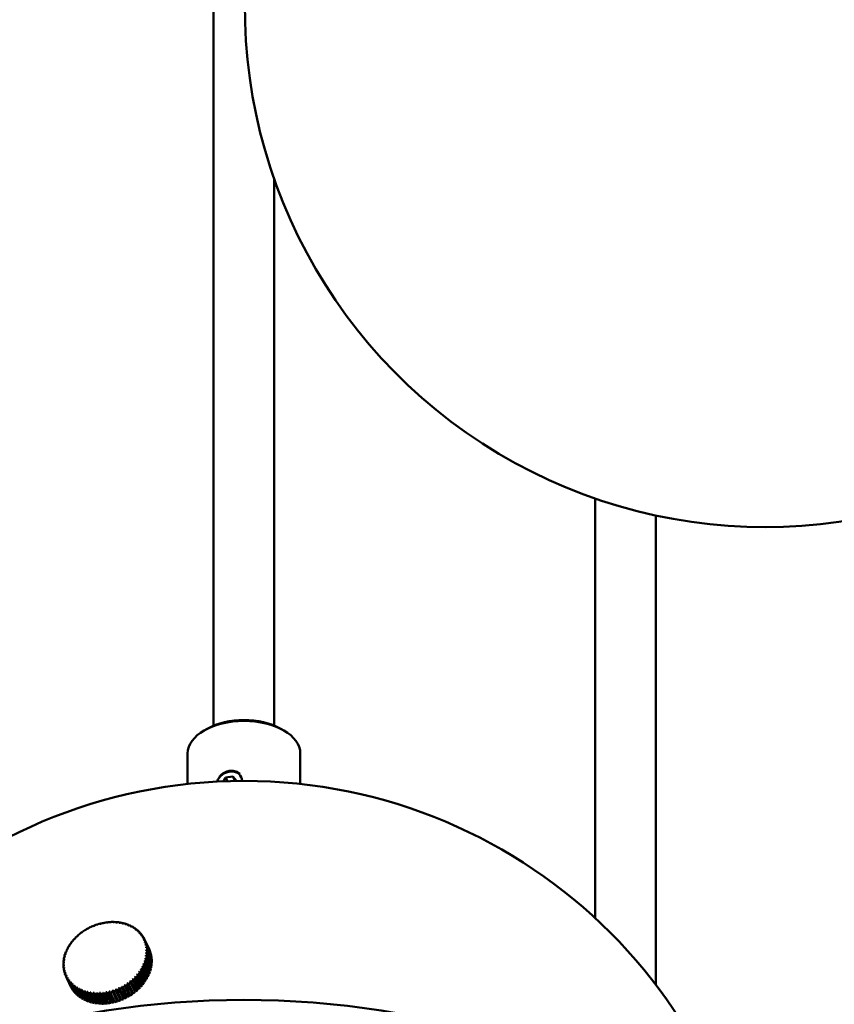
# Model space of a CAD drawing. Header units: millimetres. Extents: x 849 to 4035, y 828 to 3843.
# Tile 103 of 121: x 3778 to 3872, y 1602 to 1715. Entities that reach past the tile are written whole.
import ezdxf

# ---------------------------------------------------------------- set-up
doc = ezdxf.new("R2010")
doc.units = ezdxf.units.MM
doc.header["$LTSCALE"] = 15
doc.layers.add('Widoczne (ISO)', color=7, linetype='Continuous', lineweight=50)

msp = doc.modelspace()

# ---------------------------------------------------------------- linework, layer by layer
at = {"layer": 'Widoczne (ISO)'}
for p, q in [((3800.86, 2161.72), (3800.86, 1633.81)), ((3807.86, 1696.79), (3807.86, 1633.81)), ((3844.85, 1659.99), (3844.85, 1611.61)), ((3851.85, 1658.03), (3851.85, 1603.93)), ((3800.11, 1633.44), (3799.76, 1633.24)), ((3808.6, 1633.44), (3808.95, 1633.24)), ((3797.86, 1630.59), (3797.86, 1627.08)), ((3810.86, 1630.59), (3810.86, 1627.08)), ((3802.25, 1627.82), (3803.09, 1627.95)), ((3803.09, 1627.95), (3803.49, 1627.43)), ((3803.09, 1627.95), (3803.33, 1627.42)), ((3801.99, 1627.39), (3802.25, 1627.82)), ((3802.25, 1627.82), (3802.45, 1627.4)), ((3787.42, 1610.87), (3787.43, 1610.86)), ((3787.8, 1610.98), (3787.81, 1610.96)), ((3788.18, 1611.07), (3788.19, 1611.05)), ((3788.56, 1611.13), (3788.57, 1611.1)), ((3788.93, 1611.16), (3788.94, 1611.14)), ((3789.31, 1611.17), (3789.32, 1611.14)), ((3789.68, 1611.15), (3789.69, 1611.12)), ((3790.04, 1611.11), (3790.05, 1611.07)), ((3790.39, 1611.04), (3790.41, 1611)), ((3790.73, 1610.95), (3790.75, 1610.9)), ((3791.05, 1610.83), (3791.07, 1610.78)), ((3785.46, 1609.8), (3785.45, 1609.82)), ((3785.77, 1610.03), (3785.76, 1610.05)), ((3786.1, 1610.25), (3786.09, 1610.26)), ((3786.44, 1610.44), (3786.43, 1610.46)), ((3786.69, 1610.59), (3786.7, 1610.57)), ((3787.06, 1610.74), (3787.06, 1610.73)), ((3791.36, 1610.69), (3791.38, 1610.64)), ((3791.65, 1610.53), (3791.67, 1610.47)), ((3791.91, 1610.34), (3791.94, 1610.29)), ((3792.16, 1610.14), (3792.19, 1610.08)), ((3792.38, 1609.91), (3792.41, 1609.85)), ((3792.58, 1609.67), (3792.61, 1609.61)), ((3784.42, 1608.71), (3784.41, 1608.73)), ((3784.65, 1609), (3784.64, 1609.03)), ((3784.9, 1609.28), (3784.89, 1609.3)), ((3785.17, 1609.55), (3785.16, 1609.57)), ((3792.76, 1609.41), (3792.79, 1609.34)), ((3792.9, 1609.14), (3793.42, 1608.02)), ((3793.45, 1607.95), (3792.93, 1609.07)), ((3793.02, 1608.85), (3793.54, 1607.74)), ((3793.56, 1607.66), (3793.05, 1608.78)), ((3793.11, 1608.55), (3793.63, 1607.44)), ((3783.77, 1607.43), (3783.75, 1607.48)), ((3783.9, 1607.76), (3783.87, 1607.81)), ((3784.04, 1608.08), (3784.03, 1608.12)), ((3784.22, 1608.4), (3784.2, 1608.43)), ((3793.08, 1608.21), (3793.09, 1608.19)), ((3793.1, 1607.92), (3793.12, 1607.87)), ((3793.1, 1607.61), (3793.13, 1607.55)), ((3793.64, 1607.36), (3793.13, 1608.48)), ((3793.17, 1608.25), (3793.69, 1607.13)), ((3793.7, 1607.05), (3793.18, 1608.17)), ((3793.2, 1607.93), (3793.72, 1606.82)), ((3793.72, 1606.73), (3793.2, 1607.85)), ((3793.2, 1607.61), (3793.72, 1606.5)), ((3793.71, 1606.41), (3793.2, 1607.53)), ((3793.42, 1608.02), (3793.42, 1608.02)), ((3793.54, 1607.74), (3793.53, 1607.73)), ((3793.63, 1607.44), (3793.61, 1607.43)), ((3783.58, 1606.45), (3783.55, 1606.51)), ((3783.61, 1606.78), (3783.59, 1606.83)), ((3783.68, 1607.11), (3783.65, 1607.16)), ((3792.81, 1606.35), (3792.86, 1606.24)), ((3792.91, 1606.31), (3793.42, 1605.2)), ((3792.92, 1606.67), (3792.97, 1606.57)), ((3793.51, 1605.44), (3793, 1606.55)), ((3793.01, 1606.98), (3793.05, 1606.9)), ((3793.02, 1606.64), (3793.54, 1605.52)), ((3793.07, 1607.3), (3793.1, 1607.23)), ((3793.61, 1605.76), (3793.09, 1606.88)), ((3793.11, 1606.96), (3793.63, 1605.85)), ((3793.68, 1606.09), (3793.16, 1607.2)), ((3793.17, 1607.29), (3793.69, 1606.17)), ((3793.69, 1607.13), (3793.66, 1607.12)), ((3793.72, 1606.82), (3793.68, 1606.81)), ((3793.72, 1606.5), (3793.68, 1606.49)), ((3783.57, 1606.13), (3783.54, 1606.19)), ((3783.6, 1605.81), (3783.57, 1605.87)), ((3783.65, 1605.5), (3783.62, 1605.56)), ((3783.73, 1605.19), (3783.7, 1605.26)), ((3792.08, 1605.15), (3792.61, 1604.01)), ((3792.3, 1605.44), (3792.83, 1604.29)), ((3792.86, 1604.19), (3792.34, 1605.3)), ((3792.39, 1605.38), (3792.91, 1604.26)), ((3792.5, 1605.73), (3793.02, 1604.59)), ((3793.06, 1604.49), (3792.54, 1605.6)), ((3792.59, 1605.68), (3793.11, 1604.57)), ((3792.66, 1606.04), (3793.19, 1604.9)), ((3793.24, 1604.8), (3792.72, 1605.91)), ((3792.76, 1605.99), (3793.28, 1604.88)), ((3793.39, 1605.12), (3792.87, 1606.23)), ((3793.42, 1605.2), (3793.35, 1605.21)), ((3793.54, 1605.52), (3793.47, 1605.53)), ((3793.63, 1605.85), (3793.57, 1605.85)), ((3793.69, 1606.17), (3793.64, 1606.17)), ((3783.85, 1604.9), (3783.81, 1604.97)), ((3783.84, 1604.9), (3784.36, 1603.78)), ((3784.47, 1603.58), (3783.95, 1604.69)), ((3783.99, 1604.62), (3784.51, 1603.51)), ((3784.63, 1603.32), (3784.12, 1604.43)), ((3784.16, 1604.37), (3784.68, 1603.25)), ((3784.83, 1603.07), (3784.31, 1604.18)), ((3784.36, 1604.12), (3784.88, 1603.01)), ((3784.41, 1604.21), (3784.4, 1604.23)), ((3784.62, 1603.98), (3784.6, 1604.02)), ((3791.5, 1602.87), (3790.98, 1603.99)), ((3791, 1604.13), (3791.53, 1602.99)), ((3791.06, 1604.04), (3791.58, 1602.93)), ((3791.81, 1603.1), (3791.29, 1604.22)), ((3791.3, 1604.36), (3791.83, 1603.22)), ((3791.37, 1604.28), (3791.89, 1603.16)), ((3791.58, 1604.61), (3792.11, 1603.47)), ((3792.1, 1603.35), (3791.59, 1604.47)), ((3791.66, 1604.53), (3792.18, 1603.42)), ((3791.84, 1604.87), (3792.37, 1603.73)), ((3792.38, 1603.62), (3791.86, 1604.73)), ((3791.93, 1604.8), (3792.44, 1603.69)), ((3792.63, 1603.89), (3792.11, 1605.01)), ((3792.17, 1605.08), (3792.69, 1603.97)), ((3792.61, 1604.01), (3792.59, 1603.98)), ((3792.69, 1603.97), (3792.61, 1604.01)), ((3792.83, 1604.29), (3792.82, 1604.27)), ((3792.91, 1604.26), (3792.83, 1604.29)), ((3793.11, 1604.57), (3793.02, 1604.59)), ((3793.02, 1604.59), (3793.02, 1604.58)), ((3793.28, 1604.88), (3793.19, 1604.9)), ((3793.19, 1604.9), (3793.19, 1604.9)), ((3784.48, 1603.58), (3784.47, 1603.58)), ((3785.04, 1602.84), (3784.53, 1603.95)), ((3784.59, 1603.9), (3785.1, 1602.78)), ((3784.65, 1603.32), (3784.63, 1603.32)), ((3785.28, 1602.63), (3784.77, 1603.74)), ((3784.86, 1603.76), (3784.83, 1603.82)), ((3784.83, 1603.69), (3785.35, 1602.58)), ((3784.85, 1603.08), (3784.83, 1603.07)), ((3785.55, 1602.44), (3785.03, 1603.55)), ((3785.07, 1602.86), (3785.04, 1602.84)), ((3785.12, 1603.57), (3785.09, 1603.64)), ((3785.1, 1603.51), (3785.62, 1602.39)), ((3785.83, 1602.27), (3785.31, 1603.39)), ((3785.4, 1603.4), (3785.37, 1603.48)), ((3785.39, 1603.35), (3785.91, 1602.23)), ((3786.13, 1602.12), (3785.62, 1603.24)), ((3785.7, 1603.24), (3785.66, 1603.34)), ((3785.7, 1603.21), (3786.21, 1602.09)), ((3786.45, 1602), (3785.94, 1603.12)), ((3786.02, 1603.11), (3785.97, 1603.22)), ((3786.02, 1603.09), (3786.54, 1601.97)), ((3786.79, 1601.9), (3786.27, 1603.02)), ((3786.36, 1603), (3786.3, 1603.12)), ((3786.36, 1603), (3786.88, 1601.88)), ((3787.14, 1601.83), (3786.62, 1602.94)), ((3787.17, 1601.91), (3786.64, 1603.05)), ((3786.71, 1602.93), (3787.23, 1601.81)), ((3787.49, 1601.78), (3786.98, 1602.89)), ((3787.52, 1601.86), (3786.99, 1603)), ((3787.07, 1602.89), (3787.59, 1601.77)), ((3787.86, 1601.75), (3787.34, 1602.87)), ((3787.88, 1601.84), (3787.35, 1602.98)), ((3787.44, 1602.87), (3787.96, 1601.75)), ((3788.25, 1601.84), (3787.72, 1602.98)), ((3788.24, 1601.76), (3787.72, 1602.87)), ((3787.81, 1602.88), (3788.33, 1601.76)), ((3788.62, 1601.87), (3788.09, 1603.01)), ((3788.61, 1601.78), (3788.09, 1602.9)), ((3788.19, 1602.91), (3788.71, 1601.79)), ((3788.99, 1601.92), (3788.46, 1603.06)), ((3788.99, 1601.84), (3788.47, 1602.95)), ((3788.57, 1602.97), (3789.09, 1601.85)), ((3789.36, 1601.99), (3788.83, 1603.14)), ((3789.37, 1601.91), (3788.85, 1603.03)), ((3788.95, 1603.05), (3789.47, 1601.94)), ((3789.73, 1602.09), (3789.2, 1603.24)), ((3789.75, 1602.02), (3789.23, 1603.13)), ((3789.32, 1603.16), (3789.84, 1602.05)), ((3790.09, 1602.22), (3789.56, 1603.36)), ((3790.12, 1602.14), (3789.6, 1603.26)), ((3789.69, 1603.29), (3790.21, 1602.18)), ((3790.45, 1602.36), (3789.91, 1603.51)), ((3790.48, 1602.29), (3789.96, 1603.41)), ((3790.05, 1603.45), (3790.57, 1602.33)), ((3790.83, 1602.46), (3790.31, 1603.58)), ((3790.35, 1603.73), (3790.88, 1602.58)), ((3790.4, 1603.63), (3790.92, 1602.51)), ((3791.17, 1602.66), (3790.66, 1603.77)), ((3790.68, 1603.92), (3791.21, 1602.77)), ((3790.74, 1603.83), (3791.26, 1602.71)), ((3791.53, 1602.99), (3791.47, 1602.94)), ((3791.58, 1602.93), (3791.53, 1602.99)), ((3791.83, 1603.22), (3791.78, 1603.18)), ((3791.89, 1603.16), (3791.83, 1603.22)), ((3792.11, 1603.47), (3792.07, 1603.43)), ((3792.18, 1603.42), (3792.11, 1603.47)), ((3792.37, 1603.73), (3792.34, 1603.7)), ((3792.44, 1603.69), (3792.37, 1603.73)), ((3785.31, 1602.66), (3785.28, 1602.63)), ((3785.58, 1602.47), (3785.55, 1602.44)), ((3785.87, 1602.31), (3785.83, 1602.27)), ((3786.17, 1602.18), (3786.13, 1602.12)), ((3786.49, 1602.07), (3786.45, 1602)), ((3786.83, 1601.98), (3786.79, 1601.9)), ((3787.17, 1601.91), (3787.14, 1601.83)), ((3787.18, 1601.91), (3787.17, 1601.91)), ((3787.52, 1601.86), (3787.49, 1601.78)), ((3787.55, 1601.86), (3787.52, 1601.86)), ((3787.88, 1601.84), (3787.86, 1601.75)), ((3787.92, 1601.84), (3787.88, 1601.84)), ((3788.25, 1601.84), (3788.24, 1601.76)), ((3788.29, 1601.84), (3788.25, 1601.84)), ((3788.62, 1601.87), (3788.61, 1601.78)), ((3788.67, 1601.87), (3788.62, 1601.87)), ((3789.05, 1601.93), (3788.99, 1601.92)), ((3788.99, 1601.92), (3788.99, 1601.84)), ((3789.43, 1602.01), (3789.36, 1601.99)), ((3789.36, 1601.99), (3789.37, 1601.91)), ((3789.81, 1602.12), (3789.73, 1602.09)), ((3789.73, 1602.09), (3789.75, 1602.02)), ((3790.18, 1602.25), (3790.09, 1602.22)), ((3790.09, 1602.22), (3790.12, 1602.14)), ((3790.54, 1602.41), (3790.45, 1602.36)), ((3790.45, 1602.36), (3790.48, 1602.29)), ((3790.88, 1602.58), (3790.8, 1602.54)), ((3790.92, 1602.51), (3790.88, 1602.58)), ((3791.21, 1602.77), (3791.14, 1602.73)), ((3791.26, 1602.71), (3791.21, 1602.77))]:
    msp.add_line(p, q, dxfattribs=at)
for centre, radius, start, end in [((3864.46, 1716.69), 60, 171.2634, 8.7366), ((3804.36, 1567.68), 59.75, 0, 180)]:
    msp.add_arc(centre, radius, start, end, dxfattribs=at)
for centre, major_axis, ratio, start_param, end_param in [((3804.36, 1630.59), (-6.5, 0), 0.57735, 3.141593, 6.283185), ((3804.36, 1630.99), (-6, 0), 0.57735, 3.926991, 5.497787), ((3802.67, 1627.27), (1.36, 0.63), 0.788675, 5.88146, 8.826771), ((3788.37, 1607.02), (4.54, 2.1), 0.788675, 1.417835, 1.476375), ((3788.35, 1607.06), (-4.46, -2.07), 0.788675, 4.539261, 4.559595), ((3789.68, 1604.07), (-2.18, 6.91), 0.099747, 0.15412, 0.169657), ((3789.78, 1604.1), (-2.18, 6.91), 0.099747, 0.15412, 0.169657), ((3788.37, 1607.02), (4.54, 2.1), 0.788675, 1.339296, 1.397835), ((3788.35, 1607.06), (-4.46, -2.07), 0.788675, 4.460721, 4.481055), ((3789.68, 1604.08), (-1.74, 7.04), 0.147038, 0.16189, 0.177427), ((3789.78, 1604.1), (-1.74, 7.04), 0.147038, 0.16189, 0.177427), ((3788.37, 1607.02), (4.54, 2.1), 0.788675, 1.260756, 1.319295), ((3789.68, 1604.08), (-1.29, 7.13), 0.193422, 0.172761, 0.188298), ((3788.35, 1607.06), (-4.46, -2.07), 0.788675, 4.382181, 4.402516), ((3789.78, 1604.1), (-1.29, 7.13), 0.193422, 0.172761, 0.188298), ((3788.37, 1607.02), (4.54, 2.1), 0.788675, 1.182216, 1.240755), ((3789.68, 1604.08), (-0.82, 7.2), 0.238614, 0.186813, 0.20235), ((3788.35, 1607.06), (-4.46, -2.07), 0.788675, 4.303641, 4.323976), ((3789.78, 1604.1), (-0.82, 7.2), 0.238614, 0.186813, 0.20235), ((3788.37, 1607.02), (4.54, 2.1), 0.788675, 1.103676, 1.162216), ((3789.68, 1604.09), (-0.34, 7.24), 0.282335, 0.204141, 0.219679), ((3788.35, 1607.06), (-4.46, -2.07), 0.788675, 4.225101, 4.245436), ((3789.78, 1604.09), (-0.34, 7.24), 0.282335, 0.204141, 0.219679), ((3788.37, 1607.02), (4.54, 2.1), 0.788675, 1.025136, 1.083676), ((3789.68, 1604.09), (0.15, 7.25), 0.324315, 0.224858, 0.240395), ((3788.35, 1607.06), (-4.46, -2.07), 0.788675, 4.146562, 4.166896), ((3789.78, 1604.09), (0.15, 7.25), 0.324315, 0.224858, 0.240395), ((3788.37, 1607.02), (4.54, 2.1), 0.788675, 0.946597, 1.005136), ((3789.69, 1604.09), (0.66, 7.22), 0.364295, 0.249082, 0.264619), ((3788.35, 1607.06), (-4.46, -2.07), 0.788675, 4.068022, 4.088356), ((3789.78, 1604.09), (0.66, 7.22), 0.364295, 0.249082, 0.264619), ((3788.37, 1607.02), (4.54, 2.1), 0.788675, 0.868057, 0.926596), ((3789.69, 1604.1), (1.18, 7.15), 0.40203, 0.276934, 0.292471), ((3788.35, 1607.06), (-4.46, -2.07), 0.788675, 3.989482, 4.009816), ((3789.78, 1604.08), (1.18, 7.15), 0.40203, 0.276934, 0.292471), ((3788.37, 1607.02), (4.54, 2.1), 0.788675, 0.789517, 0.848056), ((3789.69, 1604.1), (1.72, 7.04), 0.437286, 0.308524, 0.324061), ((3788.35, 1607.06), (-4.46, -2.07), 0.788675, 3.910942, 3.931277), ((3789.78, 1604.08), (1.72, 7.04), 0.437286, 0.308524, 0.324061), ((3788.37, 1607.02), (4.54, 2.1), 0.788675, 0.710977, 0.769517), ((3789.69, 1604.1), (2.26, 6.89), 0.469846, 0.343939, 0.359476), ((3788.35, 1607.06), (-4.46, -2.07), 0.788675, 3.832402, 3.852737), ((3789.77, 1604.08), (2.26, 6.89), 0.469846, 0.343939, 0.359476), ((3788.37, 1607.02), (4.54, 2.1), 0.788675, 0.632437, 0.690977), ((3789.69, 1604.11), (2.81, 6.68), 0.499509, 0.383227, 0.398764), ((3788.35, 1607.06), (-4.46, -2.07), 0.788675, 3.753862, 3.774197), ((3789.77, 1604.07), (2.81, 6.68), 0.499509, 0.383227, 0.398764), ((3788.37, 1607.02), (4.54, 2.1), 0.788675, 0.553897, 0.612437), ((3788.37, 1607.02), (4.54, 2.1), 0.788675, 1.889074, 1.947614), ((3789.69, 1604.06), (-4.56, 5.63), 0.186545, 6.096716, 6.112253), ((3788.35, 1607.06), (-4.46, -2.07), 0.788675, 5.0105, 5.030834), ((3788.37, 1607.02), (4.54, 2.1), 0.788675, 1.810535, 1.869074), ((3789.77, 1604.12), (-4.56, 5.63), 0.186545, 6.096716, 6.112253), ((3789.69, 1604.06), (-4.19, 5.91), 0.140006, 6.107118, 6.122655), ((3788.35, 1607.06), (-4.46, -2.07), 0.788675, 4.93196, 4.952294), ((3788.37, 1607.02), (4.54, 2.1), 0.788675, 1.731995, 1.790534), ((3789.77, 1604.12), (-4.19, 5.91), 0.140006, 6.107118, 6.122655), ((3789.69, 1604.06), (-3.81, 6.17), 0.092604, 6.114429, 6.129966), ((3788.35, 1607.06), (-4.46, -2.07), 0.788675, 4.85342, 4.873754), ((3788.37, 1607.02), (4.54, 2.1), 0.788675, 1.653455, 1.711994), ((3789.77, 1604.12), (-3.81, 6.17), 0.092604, 6.114429, 6.129966), ((3789.69, 1604.07), (-3.42, 6.39), 0.044632, 6.118704, 6.134241), ((3788.35, 1607.06), (-4.46, -2.07), 0.788675, 4.77488, 4.795215), ((3788.37, 1607.02), (4.54, 2.1), 0.788675, 1.574915, 1.633455), ((3789.78, 1604.11), (-3.42, 6.39), 0.044632, 6.118704, 6.134241), ((3789.69, 1604.07), (-3.02, 6.59), 0.003616, 0.147672, 0.163209), ((3788.35, 1607.06), (-4.46, -2.07), 0.788675, 4.69634, 4.716675), ((3788.37, 1607.02), (4.54, 2.1), 0.788675, 1.496375, 1.554915), ((3789.78, 1604.11), (-3.02, 6.59), 0.003616, 0.147672, 0.163209), ((3788.35, 1607.06), (-4.46, -2.07), 0.788675, 4.6178, 4.638135), ((3789.69, 1604.07), (-2.61, 6.76), 0.051841, 0.149392, 0.16493), ((3789.78, 1604.11), (-2.61, 6.76), 0.051841, 0.149392, 0.16493), ((3789.69, 1604.11), (3.36, 6.42), 0.526092, 0.426378, 0.441915), ((3788.35, 1607.06), (-4.46, -2.07), 0.788675, 3.675323, 3.695657), ((3789.77, 1604.07), (-3.36, -6.42), 0.526092, 3.56797, 3.583507), ((3788.37, 1607.02), (4.54, 2.1), 0.788675, 0.475358, 0.533897), ((3789.7, 1604.11), (3.91, 6.11), 0.549432, 0.473298, 0.488835), ((3788.35, 1607.06), (-4.46, -2.07), 0.788675, 3.596783, 3.617117), ((3789.77, 1604.07), (-3.91, -6.11), 0.549432, 3.61489, 3.630427), ((3788.37, 1607.02), (4.54, 2.1), 0.788675, 0.396818, 0.455357), ((3789.7, 1604.12), (4.44, 5.73), 0.569384, 0.523793, 0.53933), ((3788.35, 1607.06), (4.46, 2.07), 0.788675, 0.37665, 0.396985), ((3789.76, 1604.06), (-4.44, -5.73), 0.569384, 3.665385, 3.680922), ((3788.37, 1607.02), (4.54, 2.1), 0.788675, 0.318278, 0.376817), ((3789.7, 1604.12), (4.96, 5.29), 0.585826, 0.577548, 0.593085), ((3788.35, 1607.06), (4.46, 2.07), 0.788675, 0.298111, 0.318445), ((3789.76, 1604.06), (-4.96, -5.29), 0.585826, 3.719141, 3.734678), ((3788.37, 1607.02), (4.54, 2.1), 0.788675, 0.239738, 0.298278), ((3788.35, 1607.06), (4.46, 2.07), 0.788675, 0.219571, 0.239905), ((3789.71, 1604.12), (5.44, 4.8), 0.598657, 0.634118, 0.649655), ((3789.76, 1604.06), (-5.44, -4.8), 0.598657, 3.775711, 3.791248), ((3788.37, 1607.02), (4.54, 2.1), 0.788675, 0.161198, 0.219738), ((3788.35, 1607.06), (4.46, 2.07), 0.788675, 0.141031, 0.161365), ((3789.71, 1604.12), (5.88, 4.24), 0.607796, 0.692926, 0.708463), ((3788.37, 1607.02), (4.54, 2.1), 0.788675, 2.203234, 2.261773), ((3789.71, 1604.05), (-5.9, 4.22), 0.358445, 6.022422, 6.037959), ((3788.35, 1607.06), (-4.46, -2.07), 0.788675, 5.324659, 5.344993), ((3788.37, 1607.02), (4.54, 2.1), 0.788675, 2.124694, 2.183233), ((3789.76, 1604.13), (-5.9, 4.22), 0.358445, 6.022422, 6.037959), ((3789.7, 1604.05), (-5.59, 4.62), 0.318149, 6.046113, 6.06165), ((3788.35, 1607.06), (-4.46, -2.07), 0.788675, 5.246119, 5.266454), ((3788.37, 1607.02), (4.54, 2.1), 0.788675, 2.046154, 2.104693), ((3789.76, 1604.13), (-5.59, 4.62), 0.318149, 6.046113, 6.06165), ((3789.7, 1604.06), (-5.26, 4.99), 0.275891, 6.066315, 6.081852), ((3788.35, 1607.06), (-4.46, -2.07), 0.788675, 5.167579, 5.187914), ((3788.37, 1607.02), (4.54, 2.1), 0.788675, 1.967614, 2.026154), ((3789.77, 1604.12), (-5.26, 4.99), 0.275891, 6.066315, 6.081852), ((3789.7, 1604.06), (-4.92, 5.33), 0.231933, 6.083146, 6.098683), ((3788.35, 1607.06), (-4.46, -2.07), 0.788675, 5.089039, 5.109374), ((3789.77, 1604.12), (-4.92, 5.33), 0.231933, 6.083146, 6.098683), ((3789.76, 1604.06), (-5.88, -4.24), 0.607796, 3.834519, 3.850056), ((3788.37, 1607.02), (4.54, 2.1), 0.788675, 0.082659, 0.141198), ((3788.35, 1607.06), (4.46, 2.07), 0.788675, 0.062491, 0.082826), ((3789.71, 1604.12), (6.27, 3.64), 0.613188, 0.753278, 0.768815), ((3789.75, 1604.06), (-6.27, -3.64), 0.613188, 3.894871, 3.910408), ((3788.37, 1607.02), (4.54, 2.1), 0.788675, 0.004119, 0.062658), ((3788.35, 1607.06), (4.46, 2.07), 0.788675, 6.267137, 6.287471), ((3789.72, 1604.13), (6.6, 3), 0.6148, 0.814393, 0.829931), ((3789.75, 1604.05), (-6.6, -3), 0.6148, 3.955986, 3.971523), ((3788.35, 1607.06), (4.46, 2.07), 0.788675, 6.188597, 6.208931), ((3789.72, 1604.13), (6.86, 2.33), 0.612621, 0.875446, 0.890984), ((3788.37, 1607.02), (4.54, 2.1), 0.788675, 6.208764, 6.267304), ((3789.74, 1604.05), (-6.86, -2.33), 0.612621, 4.017039, 4.032576), ((3788.35, 1607.06), (4.46, 2.07), 0.788675, 6.110057, 6.130391), ((3789.72, 1604.13), (7.06, 1.65), 0.606665, 0.935615, 0.951152), ((3788.37, 1607.02), (4.54, 2.1), 0.788675, 6.130224, 6.188764), ((3788.37, 1607.02), (4.54, 2.1), 0.788675, 2.517393, 2.575932), ((3789.72, 1604.05), (-6.89, 2.25), 0.495258, 5.890552, 5.906089), ((3788.37, 1607.02), (4.54, 2.1), 0.788675, 2.438853, 2.497393), ((3789.75, 1604.13), (-6.89, 2.25), 0.495258, 5.890552, 5.906089), ((3788.35, 1607.06), (-4.46, -2.07), 0.788675, 5.638818, 5.659153), ((3789.72, 1604.05), (-6.69, 2.8), 0.465149, 5.929259, 5.944797), ((3788.37, 1607.02), (4.54, 2.1), 0.788675, 2.360313, 2.418853), ((3789.75, 1604.13), (-6.69, 2.8), 0.465149, 5.929259, 5.944797), ((3788.35, 1607.06), (-4.46, -2.07), 0.788675, 5.560278, 5.580613), ((3789.71, 1604.05), (-6.45, 3.31), 0.432172, 5.964098, 5.979635), ((3788.37, 1607.02), (4.54, 2.1), 0.788675, 2.281773, 2.340313), ((3789.75, 1604.13), (-6.45, 3.31), 0.432172, 5.964098, 5.979635), ((3788.35, 1607.06), (-4.46, -2.07), 0.788675, 5.481738, 5.502073), ((3789.71, 1604.05), (-6.18, 3.78), 0.396531, 5.995121, 6.010658), ((3788.35, 1607.06), (-4.46, -2.07), 0.788675, 5.403199, 5.423533), ((3789.76, 1604.13), (-6.18, 3.78), 0.396531, 5.995121, 6.010658), ((3789.74, 1604.05), (-7.06, -1.65), 0.606665, 4.077208, 4.092745), ((3788.35, 1607.06), (4.46, 2.07), 0.788675, 6.031517, 6.051852), ((3789.73, 1604.13), (7.19, 0.95), 0.596968, 0.994129, 1.009667), ((3789.74, 1604.05), (-7.19, -0.95), 0.596968, 4.135722, 4.151259), ((3788.35, 1607.06), (4.46, 2.07), 0.788675, 5.952977, 5.973312), ((3789.73, 1604.13), (7.24, 0.27), 0.583592, 1.050312, 1.065849), ((3789.73, 1604.05), (-7.24, -0.27), 0.583592, 4.191904, 4.207441), ((3788.35, 1607.06), (4.46, 2.07), 0.788675, 5.874438, 5.894772), ((3789.73, 1604.13), (7.24, -0.41), 0.566617, 1.103604, 1.119141), ((3789.73, 1604.05), (-7.24, 0.41), 0.566617, 4.245197, 4.260734), ((3788.37, 1607.02), (4.54, 2.1), 0.788675, 6.051685, 6.110224), ((3788.37, 1607.02), (-4.54, -2.1), 0.788675, 2.674472, 2.733012), ((3788.37, 1607.02), (4.54, 2.1), 0.788675, 5.973145, 6.031684), ((3788.37, 1607.02), (4.54, 2.1), 0.788675, 5.894605, 5.953144), ((3788.89, 1605.9), (4.54, 2.1), 0.788675, 6.208764, 6.267304), ((3788.89, 1605.9), (4.54, 2.1), 0.788675, 6.130224, 6.188764), ((3788.37, 1607.02), (-4.54, -2.1), 0.788675, 5.894605, 5.953144), ((3788.37, 1607.02), (4.54, 2.1), 0.788675, 2.674472, 2.733012), ((3789.73, 1604.13), (7.24, -0.41), 0.566617, 2.610042, 2.625579), ((3789.73, 1604.05), (-7.24, 0.41), 0.566617, 5.751635, 5.767172), ((3789.73, 1604.05), (-7.17, 1.05), 0.546149, 5.801611, 5.817149), ((3788.37, 1607.02), (4.54, 2.1), 0.788675, 2.595933, 2.654472), ((3789.74, 1604.13), (7.17, -1.05), 0.546149, 2.660019, 2.675556), ((3788.35, 1607.06), (-4.46, -2.07), 0.788675, 5.874438, 5.894772), ((3789.72, 1604.05), (-7.05, 1.67), 0.522313, 5.847976, 5.863514), ((3788.35, 1607.06), (-4.46, -2.07), 0.788675, 5.795898, 5.816232), ((3789.74, 1604.13), (7.05, -1.67), 0.522313, 2.706384, 2.721921), ((3788.35, 1607.06), (-4.46, -2.07), 0.788675, 5.717358, 5.737692), ((3788.35, 1607.06), (4.46, 2.07), 0.788675, 5.560278, 5.580613), ((3789.72, 1604.05), (-6.69, 2.8), 0.465149, 4.422821, 4.438358), ((3789.75, 1604.13), (6.69, -2.8), 0.465149, 1.281228, 1.296766), ((3788.35, 1607.06), (4.46, 2.07), 0.788675, 5.638818, 5.659153), ((3789.72, 1604.05), (-6.89, 2.25), 0.495258, 4.384114, 4.399651), ((3788.37, 1607.02), (-4.54, -2.1), 0.788675, 2.438853, 2.497393), ((3789.75, 1604.13), (6.89, -2.25), 0.495258, 1.242521, 1.258058), ((3788.35, 1607.06), (4.46, 2.07), 0.788675, 5.717358, 5.737692), ((3789.72, 1604.05), (-7.05, 1.67), 0.522313, 4.341538, 4.357075), ((3789.74, 1604.13), (7.05, -1.67), 0.522313, 1.199945, 1.215483), ((3788.37, 1607.02), (-4.54, -2.1), 0.788675, 2.517393, 2.575932), ((3788.35, 1607.06), (4.46, 2.07), 0.788675, 5.795898, 5.816232), ((3789.73, 1604.05), (-7.17, 1.05), 0.546149, 4.295173, 4.31071), ((3789.74, 1604.13), (7.17, -1.05), 0.546149, 1.15358, 1.169118), ((3788.37, 1607.02), (-4.54, -2.1), 0.788675, 2.595933, 2.654472), ((3788.89, 1605.9), (4.54, 2.1), 0.788675, 6.051685, 6.110224), ((3788.89, 1605.9), (-4.54, -2.1), 0.788675, 2.674472, 2.733012), ((3788.89, 1605.9), (4.54, 2.1), 0.788675, 5.973145, 6.031684), ((3788.89, 1605.9), (4.54, 2.1), 0.788675, 5.894605, 5.953144), ((3789.73, 1604.13), (7.24, 0.27), 0.583592, 2.55675, 2.572287), ((3789.73, 1604.05), (-7.24, -0.27), 0.583592, 5.698342, 5.71388), ((3788.37, 1607.02), (-4.54, -2.1), 0.788675, 5.973145, 6.031684), ((3789.73, 1604.13), (7.19, 0.95), 0.596968, 2.500568, 2.516105), ((3789.74, 1604.05), (-7.19, -0.95), 0.596968, 5.64216, 5.657698), ((3788.37, 1607.02), (-4.54, -2.1), 0.788675, 6.051685, 6.110224), ((3788.35, 1607.06), (-4.46, -2.07), 0.788675, 5.952977, 5.973312), ((3789.72, 1604.13), (7.06, 1.65), 0.606665, 2.442053, 2.457591), ((3788.35, 1607.06), (-4.46, -2.07), 0.788675, 6.031517, 6.051852), ((3789.74, 1604.05), (-7.06, -1.65), 0.606665, 5.583646, 5.599183), ((3788.37, 1607.02), (-4.54, -2.1), 0.788675, 6.130224, 6.188764), ((3788.35, 1607.06), (-4.46, -2.07), 0.788675, 6.110057, 6.130391), ((3789.72, 1604.13), (6.86, 2.33), 0.612621, 2.381885, 2.397422), ((3789.74, 1604.05), (-6.86, -2.33), 0.612621, 5.523477, 5.539015), ((3788.37, 1607.02), (-4.54, -2.1), 0.788675, 6.208764, 6.267304), ((3788.35, 1607.06), (-4.46, -2.07), 0.788675, 6.188597, 6.208931), ((3788.35, 1607.06), (4.46, 2.07), 0.788675, 5.246119, 5.266454), ((3789.76, 1604.13), (5.59, -4.62), 0.318149, 1.398082, 1.413619), ((3788.37, 1607.02), (-4.54, -2.1), 0.788675, 2.124694, 2.183233), ((3788.35, 1607.06), (4.46, 2.07), 0.788675, 5.324659, 5.344993), ((3789.71, 1604.05), (-5.9, 4.22), 0.358445, 4.515984, 4.531521), ((3789.76, 1604.13), (5.9, -4.22), 0.358445, 1.374391, 1.389928), ((3788.37, 1607.02), (-4.54, -2.1), 0.788675, 2.203234, 2.261773), ((3788.35, 1607.06), (4.46, 2.07), 0.788675, 5.403199, 5.423533), ((3789.71, 1604.05), (-6.18, 3.78), 0.396531, 4.488683, 4.50422), ((3789.76, 1604.13), (6.18, -3.78), 0.396531, 1.34709, 1.362627), ((3788.37, 1607.02), (-4.54, -2.1), 0.788675, 2.281773, 2.340313), ((3788.35, 1607.06), (4.46, 2.07), 0.788675, 5.481738, 5.502073), ((3789.71, 1604.05), (-6.45, 3.31), 0.432172, 4.457659, 4.473196), ((3789.75, 1604.13), (6.45, -3.31), 0.432172, 1.316067, 1.331604), ((3788.37, 1607.02), (-4.54, -2.1), 0.788675, 2.360313, 2.418853), ((3788.89, 1605.9), (-4.54, -2.1), 0.788675, 2.438853, 2.497393), ((3788.89, 1605.9), (-4.54, -2.1), 0.788675, 2.517393, 2.575932), ((3788.89, 1605.9), (-4.54, -2.1), 0.788675, 2.595933, 2.654472), ((3789.72, 1604.13), (6.6, 3), 0.6148, 2.320832, 2.336369), ((3789.75, 1604.05), (-6.6, -3), 0.6148, 5.462424, 5.477962), ((3788.37, 1607.02), (-4.54, -2.1), 0.788675, 0.004119, 0.062658), ((3788.35, 1607.06), (-4.46, -2.07), 0.788675, 6.267137, 6.287471), ((3789.71, 1604.12), (6.27, 3.64), 0.613188, 2.259716, 2.275254), ((3789.75, 1604.06), (-6.27, -3.64), 0.613188, 5.401309, 5.416846), ((3788.37, 1607.02), (-4.54, -2.1), 0.788675, 0.082659, 0.141198), ((3788.35, 1607.06), (-4.46, -2.07), 0.788675, 0.062491, 0.082826), ((3789.71, 1604.12), (5.88, 4.24), 0.607796, 2.199364, 2.214902), ((3789.76, 1604.06), (-5.88, -4.24), 0.607796, 5.340957, 5.356494), ((3788.37, 1607.02), (-4.54, -2.1), 0.788675, 0.161198, 0.219738), ((3788.35, 1607.06), (-4.46, -2.07), 0.788675, 0.141031, 0.161365), ((3789.71, 1604.12), (5.44, 4.8), 0.598657, 2.140557, 2.156094), ((3788.35, 1607.06), (-4.46, -2.07), 0.788675, 0.219571, 0.239905), ((3789.76, 1604.06), (-5.44, -4.8), 0.598657, 5.282149, 5.297686), ((3788.37, 1607.02), (-4.54, -2.1), 0.788675, 0.239738, 0.298278), ((3789.7, 1604.12), (4.96, 5.29), 0.585826, 2.083986, 2.099524), ((3788.35, 1607.06), (-4.46, -2.07), 0.788675, 0.298111, 0.318445), ((3789.76, 1604.06), (-4.96, -5.29), 0.585826, 5.225579, 5.241116), ((3788.37, 1607.02), (-4.54, -2.1), 0.788675, 1.731995, 1.790534), ((3788.35, 1607.06), (4.46, 2.07), 0.788675, 4.93196, 4.952294), ((3789.69, 1604.06), (-4.19, 5.91), 0.140006, 4.60068, 4.616217), ((3789.77, 1604.12), (4.19, -5.91), 0.140006, 1.459087, 1.474624), ((3788.37, 1607.02), (-4.54, -2.1), 0.788675, 1.810535, 1.869074), ((3788.35, 1607.06), (4.46, 2.07), 0.788675, 5.0105, 5.030834), ((3789.69, 1604.06), (-4.56, 5.63), 0.186545, 4.590277, 4.605814), ((3789.77, 1604.12), (4.56, -5.63), 0.186545, 1.448685, 1.464222), ((3788.37, 1607.02), (-4.54, -2.1), 0.788675, 1.889074, 1.947614), ((3788.35, 1607.06), (4.46, 2.07), 0.788675, 5.089039, 5.109374), ((3789.7, 1604.06), (-4.92, 5.33), 0.231933, 4.576708, 4.592245), ((3789.77, 1604.12), (4.92, -5.33), 0.231933, 1.435115, 1.450652), ((3788.37, 1607.02), (-4.54, -2.1), 0.788675, 1.967614, 2.026154), ((3788.35, 1607.06), (4.46, 2.07), 0.788675, 5.167579, 5.187914), ((3789.7, 1604.06), (-5.26, 4.99), 0.275891, 4.559877, 4.575414), ((3789.77, 1604.12), (5.26, -4.99), 0.275891, 1.418284, 1.433821), ((3788.37, 1607.02), (-4.54, -2.1), 0.788675, 2.046154, 2.104693), ((3789.7, 1604.05), (-5.59, 4.62), 0.318149, 4.539675, 4.555212), ((3788.89, 1605.9), (-4.54, -2.1), 0.788675, 2.124694, 2.183233), ((3788.89, 1605.9), (-4.54, -2.1), 0.788675, 2.203234, 2.261773), ((3788.89, 1605.9), (-4.54, -2.1), 0.788675, 2.281773, 2.340313), ((3788.89, 1605.9), (-4.54, -2.1), 0.788675, 2.360313, 2.418853), ((3804.36, 1567.68), (59.75, 0), 0.57735, 6.229931, 9.478033), ((3788.89, 1605.9), (-4.54, -2.1), 0.788675, 0.004119, 0.062658), ((3788.89, 1605.9), (-4.54, -2.1), 0.788675, 0.082659, 0.141198), ((3788.37, 1607.02), (-4.54, -2.1), 0.788675, 0.318278, 0.376817), ((3788.89, 1605.9), (-4.54, -2.1), 0.788675, 0.161198, 0.219738), ((3789.7, 1604.12), (4.44, 5.73), 0.569384, 2.030231, 2.045768), ((3788.35, 1607.06), (-4.46, -2.07), 0.788675, 0.37665, 0.396985), ((3789.76, 1604.06), (-4.44, -5.73), 0.569384, 5.171824, 5.187361), ((3788.37, 1607.02), (-4.54, -2.1), 0.788675, 0.396818, 0.455357), ((3788.89, 1605.9), (-4.54, -2.1), 0.788675, 0.239738, 0.298278), ((3789.7, 1604.11), (3.91, 6.11), 0.549432, 1.979736, 1.995273), ((3788.35, 1607.06), (4.46, 2.07), 0.788675, 3.596783, 3.617117), ((3789.77, 1604.07), (-3.91, -6.11), 0.549432, 5.121328, 5.136866), ((3788.37, 1607.02), (-4.54, -2.1), 0.788675, 0.475358, 0.533897), ((3789.69, 1604.11), (3.36, 6.42), 0.526092, 1.932816, 1.948353), ((3788.35, 1607.06), (4.46, 2.07), 0.788675, 3.675323, 3.695657), ((3789.77, 1604.07), (-3.36, -6.42), 0.526092, 5.074409, 5.089946), ((3788.37, 1607.02), (-4.54, -2.1), 0.788675, 0.553897, 0.612437), ((3789.69, 1604.11), (2.81, 6.68), 0.499509, 1.889666, 1.905203), ((3788.35, 1607.06), (4.46, 2.07), 0.788675, 3.753862, 3.774197), ((3789.77, 1604.07), (-2.81, -6.68), 0.499509, 5.031258, 5.046795), ((3788.37, 1607.02), (-4.54, -2.1), 0.788675, 0.632437, 0.690977), ((3789.69, 1604.1), (2.26, 6.89), 0.469846, 1.850377, 1.865914), ((3788.35, 1607.06), (4.46, 2.07), 0.788675, 3.832402, 3.852737), ((3789.77, 1604.08), (-2.26, -6.89), 0.469846, 4.99197, 5.007507), ((3788.37, 1607.02), (-4.54, -2.1), 0.788675, 0.710977, 0.769517), ((3789.69, 1604.1), (1.72, 7.04), 0.437286, 1.814962, 1.830499), ((3788.35, 1607.06), (4.46, 2.07), 0.788675, 3.910942, 3.931277), ((3789.78, 1604.08), (-1.72, -7.04), 0.437286, 4.956554, 4.972092), ((3788.37, 1607.02), (-4.54, -2.1), 0.788675, 0.789517, 0.848056), ((3789.69, 1604.1), (1.18, 7.15), 0.40203, 1.783372, 1.798909), ((3788.35, 1607.06), (4.46, 2.07), 0.788675, 3.989482, 4.009816), ((3789.78, 1604.08), (-1.18, -7.15), 0.40203, 4.924965, 4.940502), ((3788.37, 1607.02), (-4.54, -2.1), 0.788675, 0.868057, 0.926596), ((3788.35, 1607.06), (4.46, 2.07), 0.788675, 4.068022, 4.088356), ((3789.69, 1604.09), (0.66, 7.22), 0.364295, 1.755521, 1.771058), ((3789.78, 1604.09), (-0.66, -7.22), 0.364295, 4.897113, 4.91265), ((3788.37, 1607.02), (-4.54, -2.1), 0.788675, 0.946597, 1.005136), ((3788.35, 1607.06), (4.46, 2.07), 0.788675, 4.146562, 4.166896), ((3789.68, 1604.09), (0.15, 7.25), 0.324315, 1.731296, 1.746834), ((3789.78, 1604.09), (-0.15, -7.25), 0.324315, 4.872889, 4.888426), ((3788.37, 1607.02), (-4.54, -2.1), 0.788675, 1.025136, 1.083676), ((3788.35, 1607.06), (4.46, 2.07), 0.788675, 4.225101, 4.245436), ((3789.68, 1604.09), (-0.34, 7.24), 0.282335, 1.71058, 1.726117), ((3789.78, 1604.09), (0.34, -7.24), 0.282335, 4.852172, 4.86771), ((3788.37, 1607.02), (-4.54, -2.1), 0.788675, 1.103676, 1.162216), ((3788.35, 1607.06), (4.46, 2.07), 0.788675, 4.303641, 4.323976), ((3789.68, 1604.08), (-0.82, 7.2), 0.238614, 1.693251, 1.708788), ((3789.78, 1604.1), (0.82, -7.2), 0.238614, 4.834844, 4.850381), ((3788.37, 1607.02), (-4.54, -2.1), 0.788675, 1.182216, 1.240755), ((3788.35, 1607.06), (4.46, 2.07), 0.788675, 4.382181, 4.402516), ((3789.68, 1604.08), (-1.29, 7.13), 0.193422, 1.679199, 1.694737), ((3789.78, 1604.1), (1.29, -7.13), 0.193422, 4.820792, 4.836329), ((3788.37, 1607.02), (-4.54, -2.1), 0.788675, 1.260756, 1.319295), ((3788.35, 1607.06), (4.46, 2.07), 0.788675, 4.460721, 4.481055), ((3789.68, 1604.08), (-1.74, 7.04), 0.147038, 1.668328, 1.683865), ((3789.78, 1604.1), (1.74, -7.04), 0.147038, 4.809921, 4.825458), ((3788.37, 1607.02), (-4.54, -2.1), 0.788675, 1.339296, 1.397835), ((3788.35, 1607.06), (4.46, 2.07), 0.788675, 4.539261, 4.559595), ((3789.68, 1604.07), (-2.18, 6.91), 0.099747, 1.660558, 1.676095), ((3789.78, 1604.1), (2.18, -6.91), 0.099747, 4.802151, 4.817688), ((3788.37, 1607.02), (-4.54, -2.1), 0.788675, 1.417835, 1.476375), ((3788.35, 1607.06), (4.46, 2.07), 0.788675, 4.6178, 4.638135), ((3789.69, 1604.07), (-2.61, 6.76), 0.051841, 1.655831, 1.671368), ((3789.78, 1604.11), (2.61, -6.76), 0.051841, 4.797423, 4.812961), ((3788.37, 1607.02), (-4.54, -2.1), 0.788675, 1.496375, 1.554915), ((3788.35, 1607.06), (4.46, 2.07), 0.788675, 4.69634, 4.716675), ((3789.69, 1604.07), (-3.02, 6.59), 0.003616, 1.65411, 1.669647), ((3789.78, 1604.11), (3.02, -6.59), 0.003616, 4.795703, 4.81124), ((3788.37, 1607.02), (-4.54, -2.1), 0.788675, 1.574915, 1.633455), ((3788.35, 1607.06), (4.46, 2.07), 0.788675, 4.77488, 4.795215), ((3789.69, 1604.07), (-3.42, 6.39), 0.044632, 4.612266, 4.627803), ((3789.78, 1604.11), (3.42, -6.39), 0.044632, 1.470673, 1.48621), ((3788.37, 1607.02), (-4.54, -2.1), 0.788675, 1.653455, 1.711994), ((3788.35, 1607.06), (4.46, 2.07), 0.788675, 4.85342, 4.873754), ((3789.69, 1604.06), (-3.81, 6.17), 0.092604, 4.607991, 4.623528), ((3789.77, 1604.12), (3.81, -6.17), 0.092604, 1.466398, 1.481935), ((3788.89, 1605.9), (-4.54, -2.1), 0.788675, 1.731995, 1.790534), ((3788.89, 1605.9), (-4.54, -2.1), 0.788675, 1.810535, 1.869074), ((3788.89, 1605.9), (-4.54, -2.1), 0.788675, 1.889074, 1.947614), ((3788.89, 1605.9), (-4.54, -2.1), 0.788675, 1.967614, 2.026154), ((3788.89, 1605.9), (-4.54, -2.1), 0.788675, 2.046154, 2.104693), ((3788.89, 1605.9), (-4.54, -2.1), 0.788675, 0.318278, 0.376817), ((3788.89, 1605.9), (-4.54, -2.1), 0.788675, 0.396818, 0.455357), ((3788.89, 1605.9), (-4.54, -2.1), 0.788675, 0.475358, 0.533897), ((3788.89, 1605.9), (-4.54, -2.1), 0.788675, 0.553897, 0.612437), ((3788.89, 1605.9), (-4.54, -2.1), 0.788675, 0.632437, 0.690977), ((3788.89, 1605.9), (-4.54, -2.1), 0.788675, 0.710977, 0.769517), ((3788.89, 1605.9), (-4.54, -2.1), 0.788675, 0.789517, 0.848056), ((3788.89, 1605.9), (-4.54, -2.1), 0.788675, 0.868057, 0.926596), ((3788.89, 1605.9), (-4.54, -2.1), 0.788675, 0.946597, 1.005136), ((3788.89, 1605.9), (-4.54, -2.1), 0.788675, 1.025136, 1.083676), ((3788.89, 1605.9), (-4.54, -2.1), 0.788675, 1.103676, 1.162216), ((3788.89, 1605.9), (-4.54, -2.1), 0.788675, 1.182216, 1.240755), ((3788.89, 1605.9), (-4.54, -2.1), 0.788675, 1.260756, 1.319295), ((3788.89, 1605.9), (-4.54, -2.1), 0.788675, 1.339296, 1.397835), ((3788.89, 1605.9), (-4.54, -2.1), 0.788675, 1.417835, 1.476375), ((3788.89, 1605.9), (-4.54, -2.1), 0.788675, 1.496375, 1.554915), ((3788.89, 1605.9), (-4.54, -2.1), 0.788675, 1.574915, 1.633455), ((3788.89, 1605.9), (-4.54, -2.1), 0.788675, 1.653455, 1.711994)]:
    msp.add_ellipse(centre, major_axis=major_axis, ratio=ratio, start_param=start_param, end_param=end_param, dxfattribs=at)
for points, knots in [([(3801.5, 1627.86), (3801.53, 1627.9), (3801.56, 1627.94), (3801.72, 1628.13), (3801.89, 1628.27), (3802.27, 1628.49), (3802.48, 1628.56), (3802.67, 1628.59)], [1.0890755, 1.0890755, 1.0890755, 1.0890755, 1.1041419, 1.1041419, 1.1654784, 1.1654784, 1.2268149, 1.2268149, 1.2268149, 1.2268149]), ([(3802.67, 1628.59), (3802.87, 1628.62), (3803.08, 1628.62), (3803.48, 1628.52), (3803.66, 1628.43), (3803.84, 1628.29), (3803.88, 1628.26), (3803.91, 1628.23)], [0.245363, 0.245363, 0.245363, 0.245363, 0.3066995, 0.3066995, 0.368036, 0.368036, 0.3831023, 0.3831023, 0.3831023, 0.3831023])]:
    msp.add_open_spline(points, degree=3, knots=knots, dxfattribs=at)

doc.saveas('drawing.dxf')
